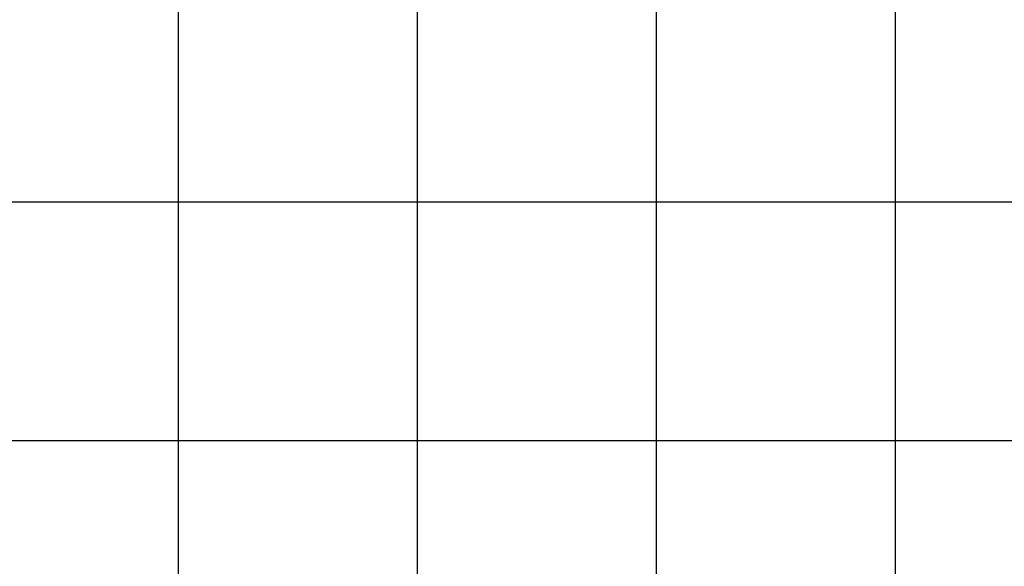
# Model space of a CAD drawing. Header units: millimetres. Extents: x 196436 to 199900, y 8705373 to 8708636.
# Tile 74 of 92: x 198734 to 199146, y 8707247 to 8707476. Entities that reach past the tile are written whole.
import ezdxf

# ---------------------------------------------------------------- set-up
doc = ezdxf.new("R2010")
doc.units = ezdxf.units.MM
doc.header["$LTSCALE"] = 5
doc.layers.add('MALHA', color=9, linetype='Continuous')

msp = doc.modelspace()

# ---------------------------------------------------------------- linework, layer by layer
at = {"layer": 'MALHA'}
for p, q in [((198800, 8708635.599), (198800, 8705384.785)), ((198800, 8708635.599), (198800, 8705384.785)), ((198900, 8708635.599), (198900, 8705384.785)), ((198900, 8708635.599), (198900, 8705384.785))]:
    msp.add_line(p, q, dxfattribs=at)
at = {"layer": 'MALHA', "color": 7}
for p, q in [((199000, 8708635.599), (199000, 8705384.785)), ((199000, 8708635.599), (199000, 8705384.785)), ((199000, 8708300), (199000, 8706900)), ((199000, 8708300), (199000, 8706900)), ((199100, 8708300), (199100, 8706900)), ((199100, 8708300), (199100, 8706900)), ((196441.61, 8707400), (199000, 8707400)), ((196441.61, 8707400), (199000, 8707400)), ((199000, 8707400), (199900, 8707400)), ((199000, 8707400), (199900, 8707400)), ((196441.61, 8707300), (199000, 8707300)), ((196441.61, 8707300), (199000, 8707300)), ((199000, 8707300), (199900, 8707300)), ((199000, 8707300), (199900, 8707300))]:
    msp.add_line(p, q, dxfattribs=at)

doc.saveas('drawing.dxf')
